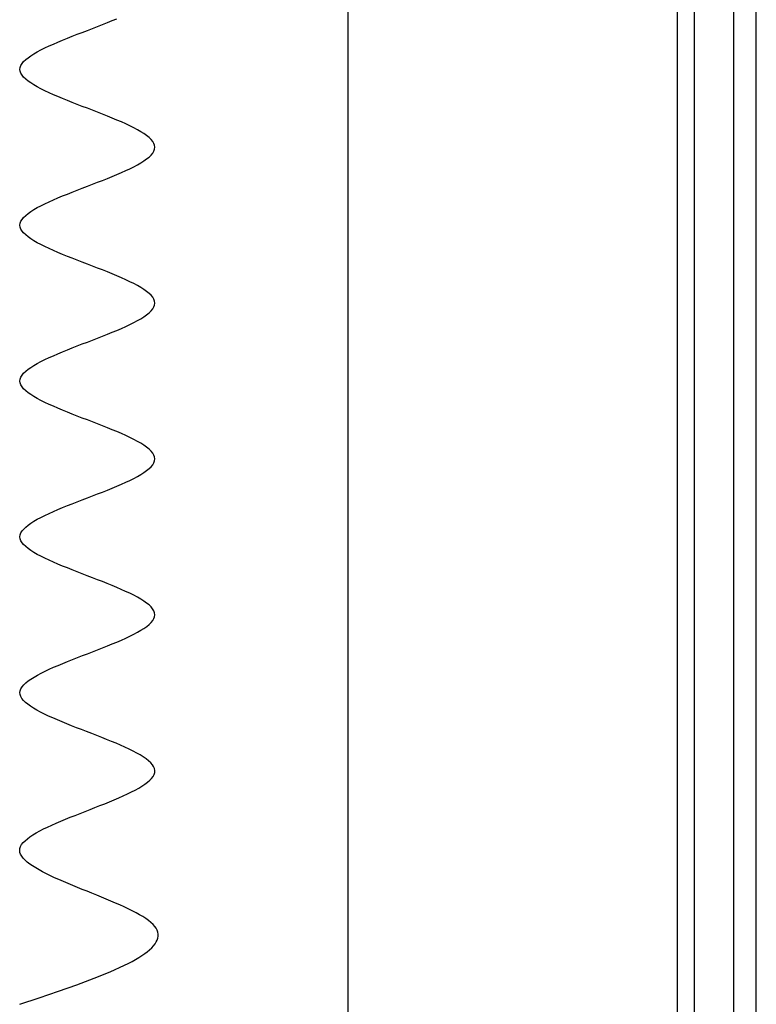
# Model space of a CAD drawing. Header units: millimetres. Extents: x 2502971067 to 2502991033, y 5626762590 to 5626807088.
# Tile 59 of 109: x 2502989638 to 2502989900, y 5626783285 to 5626783635. Entities that reach past the tile are written whole.
import ezdxf

# ---------------------------------------------------------------- set-up
doc = ezdxf.new("R2010")
doc.units = ezdxf.units.MM
doc.layers.add('A_Fenster-Fassade', color=2, linetype='Continuous')
doc.layers.add('I_Möbel', color=2, linetype='Continuous')

msp = doc.modelspace()

# ---------------------------------------------------------------- linework, layer by layer
at = {"layer": 'A_Fenster-Fassade'}
for p, q in [((2502989755, 5626772434.99819), (2502989755, 5626805959.996645)), ((2502989872.189, 5626783222.22795), (2502989872.189, 5626784397.77439)), ((2502989878.189, 5626783222.22795), (2502989878.189, 5626784397.77439)), ((2502989892.189, 5626783222.22795), (2502989892.189, 5626784397.77439)), ((2502989900.189, 5626783222.22795), (2502989900.189, 5626784397.77439))]:
    msp.add_line(p, q, dxfattribs=at)
at = {"layer": 'I_Möbel'}
for p, q in [((2502989665.79205, 5626783632.91236), (2502989667.56408, 5626783633.60539)), ((2502989667.56408, 5626783633.60539), (2502989669.30911, 5626783634.29842)), ((2502989669.30911, 5626783634.29842), (2502989671.01812, 5626783634.99145)), ((2502989671.01812, 5626783634.99145), (2502989672.68213, 5626783635.68448)), ((2502989656.84185, 5626783629.44721), (2502989658.61388, 5626783630.14024)), ((2502989658.61388, 5626783630.14024), (2502989660.40392, 5626783630.83327)), ((2502989660.40392, 5626783630.83327), (2502989662.20297, 5626783631.5263)), ((2502989662.20297, 5626783631.5263), (2502989664.00201, 5626783632.21933)), ((2502989664.00201, 5626783632.21933), (2502989665.79205, 5626783632.91236)), ((2502989648.56685, 5626783625.98207), (2502989650.11382, 5626783626.6751)), ((2502989650.11382, 5626783626.6751), (2502989651.7238, 5626783627.36813)), ((2502989651.7238, 5626783627.36813), (2502989653.38781, 5626783628.06115)), ((2502989653.38781, 5626783628.06115), (2502989655.09682, 5626783628.75418)), ((2502989655.09682, 5626783628.75418), (2502989656.84185, 5626783629.44721)), ((2502989642.0924, 5626783622.51692), (2502989643.18923, 5626783623.20995)), ((2502989643.18923, 5626783623.20995), (2502989644.39409, 5626783623.90298)), ((2502989644.39409, 5626783623.90298), (2502989645.69799, 5626783624.59601)), ((2502989645.69799, 5626783624.59601), (2502989647.09191, 5626783625.28904)), ((2502989647.09191, 5626783625.28904), (2502989648.56685, 5626783625.98207)), ((2502989638.54383, 5626783619.05177), (2502989638.96546, 5626783619.7448)), ((2502989638.96546, 5626783619.7448), (2502989639.54013, 5626783620.43783)), ((2502989639.54013, 5626783620.43783), (2502989640.25885, 5626783621.13086)), ((2502989640.25885, 5626783621.13086), (2502989641.1126, 5626783621.82389)), ((2502989641.1126, 5626783621.82389), (2502989642.0924, 5626783622.51692)), ((2502989638.19572, 5626783617.66571), (2502989638.28425, 5626783618.35874)), ((2502989638.28425, 5626783616.97269), (2502989638.19572, 5626783617.66571)), ((2502989638.28425, 5626783618.35874), (2502989638.54383, 5626783619.05177)), ((2502989638.54383, 5626783616.27966), (2502989638.28425, 5626783616.97269)), ((2502989638.96545, 5626783615.58663), (2502989638.54383, 5626783616.27966)), ((2502989639.54013, 5626783614.8936), (2502989638.96545, 5626783615.58663)), ((2502989640.25884, 5626783614.20057), (2502989639.54013, 5626783614.8936)), ((2502989641.1126, 5626783613.50754), (2502989640.25884, 5626783614.20057)), ((2502989642.0924, 5626783612.81451), (2502989641.1126, 5626783613.50754)), ((2502989643.18923, 5626783612.12148), (2502989642.0924, 5626783612.81451)), ((2502989644.39409, 5626783611.42845), (2502989643.18923, 5626783612.12148)), ((2502989645.69798, 5626783610.73542), (2502989644.39409, 5626783611.42845)), ((2502989647.0919, 5626783610.04239), (2502989645.69798, 5626783610.73542)), ((2502989648.56685, 5626783609.34936), (2502989647.0919, 5626783610.04239)), ((2502989650.11381, 5626783608.65633), (2502989648.56685, 5626783609.34936)), ((2502989651.7238, 5626783607.9633), (2502989650.11381, 5626783608.65633)), ((2502989653.3878, 5626783607.27027), (2502989651.7238, 5626783607.9633)), ((2502989655.09681, 5626783606.57725), (2502989653.3878, 5626783607.27027)), ((2502989656.84184, 5626783605.88422), (2502989655.09681, 5626783606.57725)), ((2502989658.61387, 5626783605.19119), (2502989656.84184, 5626783605.88422)), ((2502989660.40391, 5626783604.49816), (2502989658.61387, 5626783605.19119)), ((2502989662.20296, 5626783603.80513), (2502989660.40391, 5626783604.49816)), ((2502989664.002, 5626783603.1121), (2502989662.20296, 5626783603.80513)), ((2502989665.79204, 5626783602.41907), (2502989664.002, 5626783603.1121)), ((2502989667.56407, 5626783601.72604), (2502989665.79204, 5626783602.41907)), ((2502989669.3091, 5626783601.03301), (2502989667.56407, 5626783601.72604)), ((2502989671.01811, 5626783600.33998), (2502989669.3091, 5626783601.03301)), ((2502989672.68212, 5626783599.64695), (2502989671.01811, 5626783600.33998)), ((2502989674.2921, 5626783598.95392), (2502989672.68212, 5626783599.64695)), ((2502989675.83907, 5626783598.26089), (2502989674.2921, 5626783598.95392)), ((2502989677.31401, 5626783597.56786), (2502989675.83907, 5626783598.26089)), ((2502989678.70793, 5626783596.87483), (2502989677.31401, 5626783597.56786)), ((2502989680.01183, 5626783596.18181), (2502989678.70793, 5626783596.87483)), ((2502989681.21669, 5626783595.48878), (2502989680.01183, 5626783596.18181)), ((2502989682.31352, 5626783594.79575), (2502989681.21669, 5626783595.48878)), ((2502989683.29332, 5626783594.10272), (2502989682.31352, 5626783594.79575)), ((2502989684.14708, 5626783593.40969), (2502989683.29332, 5626783594.10272)), ((2502989684.86579, 5626783592.71666), (2502989684.14708, 5626783593.40969)), ((2502989685.44047, 5626783592.02363), (2502989684.86579, 5626783592.71666)), ((2502989685.8621, 5626783591.3306), (2502989685.44047, 5626783592.02363)), ((2502989684.8658, 5626783587.17242), (2502989685.44048, 5626783587.86545)), ((2502989685.44048, 5626783587.86545), (2502989685.8621, 5626783588.55848)), ((2502989686.12168, 5626783590.63757), (2502989685.8621, 5626783591.3306)), ((2502989685.8621, 5626783588.55848), (2502989686.12168, 5626783589.25151)), ((2502989686.2102, 5626783589.94454), (2502989686.12168, 5626783590.63757)), ((2502989686.12168, 5626783589.25151), (2502989686.2102, 5626783589.94454)), ((2502989680.01185, 5626783583.70728), (2502989681.21671, 5626783584.40031)), ((2502989681.21671, 5626783584.40031), (2502989682.31354, 5626783585.09334)), ((2502989682.31354, 5626783585.09334), (2502989683.29333, 5626783585.78637)), ((2502989683.29333, 5626783585.78637), (2502989684.14709, 5626783586.47939)), ((2502989684.14709, 5626783586.47939), (2502989684.8658, 5626783587.17242)), ((2502989672.68214, 5626783580.24213), (2502989674.29213, 5626783580.93516)), ((2502989674.29213, 5626783580.93516), (2502989675.83909, 5626783581.62819)), ((2502989675.83909, 5626783581.62819), (2502989677.31404, 5626783582.32122)), ((2502989677.31404, 5626783582.32122), (2502989678.70795, 5626783583.01425)), ((2502989678.70795, 5626783583.01425), (2502989680.01185, 5626783583.70728)), ((2502989664.00203, 5626783576.77698), (2502989665.79207, 5626783577.47001)), ((2502989665.79207, 5626783577.47001), (2502989667.5641, 5626783578.16304)), ((2502989667.5641, 5626783578.16304), (2502989669.30913, 5626783578.85607)), ((2502989669.30913, 5626783578.85607), (2502989671.01814, 5626783579.5491)), ((2502989671.01814, 5626783579.5491), (2502989672.68214, 5626783580.24213)), ((2502989655.09685, 5626783573.31184), (2502989656.84187, 5626783574.00487)), ((2502989656.84187, 5626783574.00487), (2502989658.61391, 5626783574.6979)), ((2502989658.61391, 5626783574.6979), (2502989660.40395, 5626783575.39092)), ((2502989660.40395, 5626783575.39092), (2502989662.20299, 5626783576.08395)), ((2502989662.20299, 5626783576.08395), (2502989664.00203, 5626783576.77698)), ((2502989647.09193, 5626783569.84669), (2502989648.56688, 5626783570.53972)), ((2502989648.56688, 5626783570.53972), (2502989650.11384, 5626783571.23275)), ((2502989650.11384, 5626783571.23275), (2502989651.72383, 5626783571.92578)), ((2502989651.72383, 5626783571.92578), (2502989653.38783, 5626783572.61881)), ((2502989653.38783, 5626783572.61881), (2502989655.09685, 5626783573.31184)), ((2502989641.11262, 5626783566.38154), (2502989642.09242, 5626783567.07457)), ((2502989642.09242, 5626783567.07457), (2502989643.18925, 5626783567.7676)), ((2502989643.18925, 5626783567.7676), (2502989644.39412, 5626783568.46063)), ((2502989644.39412, 5626783568.46063), (2502989645.69801, 5626783569.15366)), ((2502989645.69801, 5626783569.15366), (2502989647.09193, 5626783569.84669)), ((2502989638.28425, 5626783562.9164), (2502989638.54383, 5626783563.60943)), ((2502989638.54383, 5626783563.60943), (2502989638.96547, 5626783564.30246)), ((2502989638.96547, 5626783564.30246), (2502989639.54014, 5626783564.99548)), ((2502989639.54014, 5626783564.99548), (2502989640.25886, 5626783565.68851)), ((2502989640.25886, 5626783565.68851), (2502989641.11262, 5626783566.38154)), ((2502989638.19572, 5626783562.22337), (2502989638.28425, 5626783562.9164)), ((2502989638.28425, 5626783561.53034), (2502989638.19572, 5626783562.22337)), ((2502989638.54382, 5626783560.83731), (2502989638.28425, 5626783561.53034)), ((2502989638.96544, 5626783560.14428), (2502989638.54382, 5626783560.83731)), ((2502989639.54011, 5626783559.45125), (2502989638.96544, 5626783560.14428)), ((2502989640.25882, 5626783558.75822), (2502989639.54011, 5626783559.45125)), ((2502989641.11257, 5626783558.06519), (2502989640.25882, 5626783558.75822)), ((2502989642.09236, 5626783557.37216), (2502989641.11257, 5626783558.06519)), ((2502989643.18919, 5626783556.67913), (2502989642.09236, 5626783557.37216)), ((2502989644.39405, 5626783555.9861), (2502989643.18919, 5626783556.67913)), ((2502989645.69794, 5626783555.29307), (2502989644.39405, 5626783555.9861)), ((2502989647.09185, 5626783554.60004), (2502989645.69794, 5626783555.29307)), ((2502989648.56679, 5626783553.90702), (2502989647.09185, 5626783554.60004)), ((2502989650.11375, 5626783553.21399), (2502989648.56679, 5626783553.90702)), ((2502989651.72373, 5626783552.52096), (2502989650.11375, 5626783553.21399)), ((2502989653.38773, 5626783551.82793), (2502989651.72373, 5626783552.52096)), ((2502989655.09674, 5626783551.1349), (2502989653.38773, 5626783551.82793)), ((2502989656.84176, 5626783550.44187), (2502989655.09674, 5626783551.1349)), ((2502989658.61379, 5626783549.74884), (2502989656.84176, 5626783550.44187)), ((2502989660.40383, 5626783549.05581), (2502989658.61379, 5626783549.74884)), ((2502989662.20287, 5626783548.36278), (2502989660.40383, 5626783549.05581)), ((2502989664.00191, 5626783547.66975), (2502989662.20287, 5626783548.36278)), ((2502989665.79195, 5626783546.97672), (2502989664.00191, 5626783547.66975)), ((2502989667.56398, 5626783546.28369), (2502989665.79195, 5626783546.97672)), ((2502989669.30901, 5626783545.59066), (2502989667.56398, 5626783546.28369)), ((2502989671.01802, 5626783544.89763), (2502989669.30901, 5626783545.59066)), ((2502989672.68202, 5626783544.2046), (2502989671.01802, 5626783544.89763)), ((2502989674.29201, 5626783543.51158), (2502989672.68202, 5626783544.2046)), ((2502989675.83898, 5626783542.81855), (2502989674.29201, 5626783543.51158)), ((2502989677.31393, 5626783542.12552), (2502989675.83898, 5626783542.81855)), ((2502989678.70785, 5626783541.43249), (2502989677.31393, 5626783542.12552)), ((2502989680.01175, 5626783540.73946), (2502989678.70785, 5626783541.43249)), ((2502989681.21662, 5626783540.04643), (2502989680.01175, 5626783540.73946)), ((2502989682.31345, 5626783539.3534), (2502989681.21662, 5626783540.04643)), ((2502989683.29326, 5626783538.66037), (2502989682.31345, 5626783539.3534)), ((2502989684.14702, 5626783537.96734), (2502989683.29326, 5626783538.66037)), ((2502989684.86575, 5626783537.27431), (2502989684.14702, 5626783537.96734)), ((2502989685.44043, 5626783536.58128), (2502989684.86575, 5626783537.27431)), ((2502989685.86207, 5626783535.88825), (2502989685.44043, 5626783536.58128)), ((2502989686.12166, 5626783535.19522), (2502989685.86207, 5626783535.88825)), ((2502989684.86587, 5626783531.73008), (2502989685.44052, 5626783532.42311)), ((2502989685.44052, 5626783532.42311), (2502989685.86213, 5626783533.11614)), ((2502989685.86213, 5626783533.11614), (2502989686.12169, 5626783533.80916)), ((2502989686.2102, 5626783534.50219), (2502989686.12166, 5626783535.19522)), ((2502989686.12169, 5626783533.80916), (2502989686.2102, 5626783534.50219)), ((2502989680.012, 5626783528.26493), (2502989681.21684, 5626783528.95796)), ((2502989681.21684, 5626783528.95796), (2502989682.31366, 5626783529.65099)), ((2502989682.31366, 5626783529.65099), (2502989683.29343, 5626783530.34402)), ((2502989683.29343, 5626783530.34402), (2502989684.14717, 5626783531.03705)), ((2502989684.14717, 5626783531.03705), (2502989684.86587, 5626783531.73008)), ((2502989672.68239, 5626783524.79978), (2502989674.29235, 5626783525.49281)), ((2502989674.29235, 5626783525.49281), (2502989675.8393, 5626783526.18584)), ((2502989675.8393, 5626783526.18584), (2502989677.31423, 5626783526.87887)), ((2502989677.31423, 5626783526.87887), (2502989678.70813, 5626783527.5719)), ((2502989678.70813, 5626783527.5719), (2502989680.012, 5626783528.26493)), ((2502989662.20331, 5626783520.64161), (2502989664.00235, 5626783521.33464)), ((2502989664.00235, 5626783521.33464), (2502989665.79237, 5626783522.02767)), ((2502989665.79237, 5626783522.02767), (2502989667.56439, 5626783522.7207)), ((2502989667.56439, 5626783522.7207), (2502989669.3094, 5626783523.41372)), ((2502989669.3094, 5626783523.41372), (2502989671.0184, 5626783524.10675)), ((2502989671.0184, 5626783524.10675), (2502989672.68239, 5626783524.79978)), ((2502989653.38818, 5626783517.17646), (2502989655.0972, 5626783517.86949)), ((2502989655.0972, 5626783517.86949), (2502989656.84222, 5626783518.56252)), ((2502989656.84222, 5626783518.56252), (2502989658.61425, 5626783519.25555)), ((2502989658.61425, 5626783519.25555), (2502989660.40428, 5626783519.94858)), ((2502989660.40428, 5626783519.94858), (2502989662.20331, 5626783520.64161)), ((2502989645.69832, 5626783513.71131), (2502989647.09226, 5626783514.40434)), ((2502989647.09226, 5626783514.40434), (2502989648.56721, 5626783515.09737)), ((2502989648.56721, 5626783515.09737), (2502989650.11419, 5626783515.7904)), ((2502989650.11419, 5626783515.7904), (2502989651.72418, 5626783516.48343)), ((2502989651.72418, 5626783516.48343), (2502989653.38818, 5626783517.17646)), ((2502989640.25906, 5626783510.24617), (2502989641.11285, 5626783510.9392)), ((2502989641.11285, 5626783510.9392), (2502989642.09268, 5626783511.63223)), ((2502989642.09268, 5626783511.63223), (2502989643.18953, 5626783512.32525)), ((2502989643.18953, 5626783512.32525), (2502989644.39441, 5626783513.01828)), ((2502989644.39441, 5626783513.01828), (2502989645.69832, 5626783513.71131)), ((2502989638.19572, 5626783506.78102), (2502989638.2843, 5626783507.47405)), ((2502989638.2843, 5626783507.47405), (2502989638.54393, 5626783508.16708)), ((2502989638.54393, 5626783508.16708), (2502989638.9656, 5626783508.86011)), ((2502989638.9656, 5626783508.86011), (2502989639.54031, 5626783509.55314)), ((2502989639.54031, 5626783509.55314), (2502989640.25906, 5626783510.24617)), ((2502989638.28419, 5626783506.08799), (2502989638.19572, 5626783506.78102)), ((2502989638.54371, 5626783505.39496), (2502989638.28419, 5626783506.08799)), ((2502989638.96527, 5626783504.70193), (2502989638.54371, 5626783505.39496)), ((2502989639.53987, 5626783504.0089), (2502989638.96527, 5626783504.70193)), ((2502989640.25852, 5626783503.31587), (2502989639.53987, 5626783504.0089)), ((2502989641.11221, 5626783502.62284), (2502989640.25852, 5626783503.31587)), ((2502989642.09193, 5626783501.92981), (2502989641.11221, 5626783502.62284)), ((2502989643.18868, 5626783501.23679), (2502989642.09193, 5626783501.92981)), ((2502989644.39347, 5626783500.54376), (2502989643.18868, 5626783501.23679)), ((2502989645.69729, 5626783499.85073), (2502989644.39347, 5626783500.54376)), ((2502989647.09113, 5626783499.1577), (2502989645.69729, 5626783499.85073)), ((2502989648.56601, 5626783498.46467), (2502989647.09113, 5626783499.1577)), ((2502989650.1129, 5626783497.77164), (2502989648.56601, 5626783498.46467)), ((2502989651.72282, 5626783497.07861), (2502989650.1129, 5626783497.77164)), ((2502989653.38676, 5626783496.38558), (2502989651.72282, 5626783497.07861)), ((2502989655.09571, 5626783495.69255), (2502989653.38676, 5626783496.38558)), ((2502989656.84068, 5626783494.99952), (2502989655.09571, 5626783495.69255)), ((2502989658.61266, 5626783494.30649), (2502989656.84068, 5626783494.99952)), ((2502989660.40265, 5626783493.61346), (2502989658.61266, 5626783494.30649)), ((2502989662.20166, 5626783492.92043), (2502989660.40265, 5626783493.61346)), ((2502989664.00066, 5626783492.2274), (2502989662.20166, 5626783492.92043)), ((2502989665.79068, 5626783491.53437), (2502989664.00066, 5626783492.2274)), ((2502989667.56269, 5626783490.84135), (2502989665.79068, 5626783491.53437)), ((2502989669.30771, 5626783490.14832), (2502989667.56269, 5626783490.84135)), ((2502989671.01672, 5626783489.45529), (2502989669.30771, 5626783490.14832)), ((2502989672.68073, 5626783488.76226), (2502989671.01672, 5626783489.45529)), ((2502989674.29073, 5626783488.06923), (2502989672.68073, 5626783488.76226)), ((2502989675.83772, 5626783487.3762), (2502989674.29073, 5626783488.06923)), ((2502989677.31271, 5626783486.68317), (2502989675.83772, 5626783487.3762)), ((2502989678.70668, 5626783485.99014), (2502989677.31271, 5626783486.68317)), ((2502989680.01063, 5626783485.29711), (2502989678.70668, 5626783485.99014)), ((2502989681.21557, 5626783484.60408), (2502989680.01063, 5626783485.29711)), ((2502989682.31249, 5626783483.91105), (2502989681.21557, 5626783484.60408)), ((2502989683.29239, 5626783483.21802), (2502989682.31249, 5626783483.91105)), ((2502989684.14626, 5626783482.52499), (2502989683.29239, 5626783483.21802)), ((2502989684.86511, 5626783481.83196), (2502989684.14626, 5626783482.52499)), ((2502989685.43993, 5626783481.13893), (2502989684.86511, 5626783481.83196)), ((2502989685.86172, 5626783480.44591), (2502989685.43993, 5626783481.13893)), ((2502989686.12148, 5626783479.75288), (2502989685.86172, 5626783480.44591)), ((2502989686.2102, 5626783479.05985), (2502989686.12148, 5626783479.75288)), ((2502989684.14829, 5626783475.5947), (2502989684.86674, 5626783476.28773)), ((2502989684.86674, 5626783476.28773), (2502989685.44116, 5626783476.98076)), ((2502989685.44116, 5626783476.98076), (2502989685.86254, 5626783477.67379)), ((2502989685.86254, 5626783477.67379), (2502989686.12189, 5626783478.36682)), ((2502989686.12189, 5626783478.36682), (2502989686.2102, 5626783479.05985)), ((2502989678.71054, 5626783472.12955), (2502989680.01416, 5626783472.82258)), ((2502989680.01416, 5626783472.82258), (2502989681.21874, 5626783473.51561)), ((2502989681.21874, 5626783473.51561), (2502989682.31529, 5626783474.20864)), ((2502989682.31529, 5626783474.20864), (2502989683.29481, 5626783474.90167)), ((2502989683.29481, 5626783474.90167), (2502989684.14829, 5626783475.5947)), ((2502989671.02204, 5626783468.66441), (2502989672.68579, 5626783469.35744)), ((2502989672.68579, 5626783469.35744), (2502989674.29552, 5626783470.05047)), ((2502989674.29552, 5626783470.05047), (2502989675.84223, 5626783470.74349)), ((2502989675.84223, 5626783470.74349), (2502989677.3169, 5626783471.43652)), ((2502989677.3169, 5626783471.43652), (2502989678.71054, 5626783472.12955)), ((2502989662.20784, 5626783465.19926), (2502989664.00673, 5626783465.89229)), ((2502989664.00673, 5626783465.89229), (2502989665.7966, 5626783466.58532)), ((2502989665.7966, 5626783466.58532), (2502989667.56844, 5626783467.27835)), ((2502989667.56844, 5626783467.27835), (2502989669.31325, 5626783467.97138)), ((2502989669.31325, 5626783467.97138), (2502989671.02204, 5626783468.66441)), ((2502989653.39304, 5626783461.73411), (2502989655.10204, 5626783462.42714)), ((2502989655.10204, 5626783462.42714), (2502989656.84703, 5626783463.12017)), ((2502989656.84703, 5626783463.12017), (2502989658.61899, 5626783463.8132)), ((2502989658.61899, 5626783463.8132), (2502989660.40893, 5626783464.50623)), ((2502989660.40893, 5626783464.50623), (2502989662.20784, 5626783465.19926)), ((2502989644.39858, 5626783457.57594), (2502989645.7027, 5626783458.26897)), ((2502989645.7027, 5626783458.26897), (2502989647.09681, 5626783458.962)), ((2502989647.09681, 5626783458.962), (2502989648.57189, 5626783459.65503)), ((2502989648.57189, 5626783459.65503), (2502989650.11896, 5626783460.34805)), ((2502989650.11896, 5626783460.34805), (2502989651.72901, 5626783461.04108)), ((2502989651.72901, 5626783461.04108), (2502989653.39304, 5626783461.73411)), ((2502989639.5427, 5626783454.11079), (2502989640.2619, 5626783454.80382)), ((2502989640.2619, 5626783454.80382), (2502989641.1161, 5626783455.49685)), ((2502989641.1161, 5626783455.49685), (2502989642.09627, 5626783456.18988)), ((2502989642.09627, 5626783456.18988), (2502989643.19343, 5626783456.88291)), ((2502989643.19343, 5626783456.88291), (2502989644.39858, 5626783457.57594)), ((2502989638.19572, 5626783451.33867), (2502989638.28499, 5626783452.0317)), ((2502989638.28345, 5626783450.64564), (2502989638.19572, 5626783451.33867)), ((2502989638.28499, 5626783452.0317), (2502989638.54524, 5626783452.72473)), ((2502989638.54524, 5626783452.72473), (2502989638.96747, 5626783453.41776)), ((2502989638.96747, 5626783453.41776), (2502989639.5427, 5626783454.11079)), ((2502989638.54217, 5626783449.95261), (2502989638.28345, 5626783450.64564)), ((2502989638.96288, 5626783449.25958), (2502989638.54217, 5626783449.95261)), ((2502989639.5366, 5626783448.56656), (2502989638.96288, 5626783449.25958)), ((2502989640.25433, 5626783447.87353), (2502989639.5366, 5626783448.56656)), ((2502989641.10707, 5626783447.1805), (2502989640.25433, 5626783447.87353)), ((2502989642.08583, 5626783446.48747), (2502989641.10707, 5626783447.1805)), ((2502989643.18161, 5626783445.79444), (2502989642.08583, 5626783446.48747)), ((2502989644.38543, 5626783445.10141), (2502989643.18161, 5626783445.79444)), ((2502989645.68827, 5626783444.40838), (2502989644.38543, 5626783445.10141)), ((2502989647.08116, 5626783443.71535), (2502989645.68827, 5626783444.40838)), ((2502989648.55509, 5626783443.02232), (2502989647.08116, 5626783443.71535)), ((2502989650.10107, 5626783442.32929), (2502989648.55509, 5626783443.02232)), ((2502989651.71011, 5626783441.63626), (2502989650.10107, 5626783442.32929)), ((2502989653.3732, 5626783440.94323), (2502989651.71011, 5626783441.63626)), ((2502989655.08136, 5626783440.2502), (2502989653.3732, 5626783440.94323)), ((2502989656.82559, 5626783439.55717), (2502989655.08136, 5626783440.2502)), ((2502989658.5969, 5626783438.86414), (2502989656.82559, 5626783439.55717)), ((2502989660.38628, 5626783438.17112), (2502989658.5969, 5626783438.86414)), ((2502989662.18476, 5626783437.47809), (2502989660.38628, 5626783438.17112)), ((2502989663.98332, 5626783436.78506), (2502989662.18476, 5626783437.47809)), ((2502989665.77298, 5626783436.09203), (2502989663.98332, 5626783436.78506)), ((2502989667.54474, 5626783435.399), (2502989665.77298, 5626783436.09203)), ((2502989669.28961, 5626783434.70597), (2502989667.54474, 5626783435.399)), ((2502989670.99859, 5626783434.01294), (2502989669.28961, 5626783434.70597)), ((2502989672.66269, 5626783433.31991), (2502989670.99859, 5626783434.01294)), ((2502989674.27291, 5626783432.62688), (2502989672.66269, 5626783433.31991)), ((2502989675.82025, 5626783431.93385), (2502989674.27291, 5626783432.62688)), ((2502989677.29573, 5626783431.24082), (2502989675.82025, 5626783431.93385)), ((2502989678.69035, 5626783430.54779), (2502989677.29573, 5626783431.24082)), ((2502989679.9951, 5626783429.85476), (2502989678.69035, 5626783430.54779)), ((2502989681.20101, 5626783429.16173), (2502989679.9951, 5626783429.85476)), ((2502989682.29907, 5626783428.4687), (2502989681.20101, 5626783429.16173)), ((2502989683.28029, 5626783427.77568), (2502989682.29907, 5626783428.4687)), ((2502989684.13567, 5626783427.08265), (2502989683.28029, 5626783427.77568)), ((2502989684.85622, 5626783426.38962), (2502989684.13567, 5626783427.08265)), ((2502989685.43294, 5626783425.69659), (2502989684.85622, 5626783426.38962)), ((2502989685.85684, 5626783425.00356), (2502989685.43294, 5626783425.69659)), ((2502989686.11893, 5626783424.31053), (2502989685.85684, 5626783425.00356)), ((2502989686.2102, 5626783423.6175), (2502989686.11893, 5626783424.31053)), ((2502989686.12467, 5626783422.92447), (2502989686.2102, 5626783423.6175)), ((2502989683.31397, 5626783419.45932), (2502989684.16394, 5626783420.15235)), ((2502989684.16394, 5626783420.15235), (2502989684.87896, 5626783420.84538)), ((2502989684.87896, 5626783420.84538), (2502989685.45007, 5626783421.53841)), ((2502989685.45007, 5626783421.53841), (2502989685.8683, 5626783422.23144)), ((2502989685.8683, 5626783422.23144), (2502989686.12467, 5626783422.92447)), ((2502989677.35413, 5626783415.99418), (2502989678.74419, 5626783416.68721)), ((2502989678.74419, 5626783416.68721), (2502989680.04418, 5626783417.38024)), ((2502989680.04418, 5626783417.38024), (2502989681.24512, 5626783418.07326)), ((2502989681.24512, 5626783418.07326), (2502989682.33804, 5626783418.76629)), ((2502989682.33804, 5626783418.76629), (2502989683.31397, 5626783419.45932)), ((2502989669.3668, 5626783412.52903), (2502989671.07263, 5626783413.22206)), ((2502989671.07263, 5626783413.22206), (2502989672.73324, 5626783413.91509)), ((2502989672.73324, 5626783413.91509), (2502989674.33968, 5626783414.60812)), ((2502989674.33968, 5626783414.60812), (2502989675.88297, 5626783415.30115)), ((2502989675.88297, 5626783415.30115), (2502989677.35413, 5626783415.99418)), ((2502989660.47365, 5626783409.06388), (2502989662.27091, 5626783409.75691)), ((2502989662.27091, 5626783409.75691), (2502989664.06782, 5626783410.44994)), ((2502989664.06782, 5626783410.44994), (2502989665.85543, 5626783411.14297)), ((2502989665.85543, 5626783411.14297), (2502989667.62474, 5626783411.836)), ((2502989667.62474, 5626783411.836), (2502989669.3668, 5626783412.52903)), ((2502989651.79634, 5626783405.59874), (2502989653.4607, 5626783406.29177)), ((2502989653.4607, 5626783406.29177), (2502989655.16958, 5626783406.9848)), ((2502989655.16958, 5626783406.9848), (2502989656.91401, 5626783407.67782)), ((2502989656.91401, 5626783407.67782), (2502989658.68503, 5626783408.37085)), ((2502989658.68503, 5626783408.37085), (2502989660.47365, 5626783409.06388)), ((2502989644.45653, 5626783402.13359), (2502989645.76365, 5626783402.82662)), ((2502989645.76365, 5626783402.82662), (2502989647.16017, 5626783403.51965)), ((2502989647.16017, 5626783403.51965), (2502989648.6371, 5626783404.21268)), ((2502989648.6371, 5626783404.21268), (2502989650.18549, 5626783404.90571)), ((2502989650.18549, 5626783404.90571), (2502989651.79634, 5626783405.59874)), ((2502989639.57589, 5626783398.66844), (2502989640.30144, 5626783399.36147)), ((2502989640.30144, 5626783399.36147), (2502989641.16126, 5626783400.0545)), ((2502989641.16126, 5626783400.0545), (2502989642.14636, 5626783400.74753)), ((2502989642.14636, 5626783400.74753), (2502989643.24778, 5626783401.44056)), ((2502989643.24778, 5626783401.44056), (2502989644.45653, 5626783402.13359)), ((2502989638.19572, 5626783395.89633), (2502989638.29451, 5626783396.58935)), ((2502989638.27309, 5626783395.2033), (2502989638.19572, 5626783395.89633)), ((2502989638.52068, 5626783394.51027), (2502989638.27309, 5626783395.2033)), ((2502989638.29451, 5626783396.58935), (2502989638.56345, 5626783397.28238)), ((2502989638.56345, 5626783397.28238), (2502989638.99356, 5626783397.97541)), ((2502989638.99356, 5626783397.97541), (2502989639.57589, 5626783398.66844)), ((2502989638.92962, 5626783393.81724), (2502989638.52068, 5626783394.51027)), ((2502989639.49101, 5626783393.12421), (2502989638.92962, 5626783393.81724)), ((2502989640.19594, 5626783392.43118), (2502989639.49101, 5626783393.12421)), ((2502989641.03555, 5626783391.73815), (2502989640.19594, 5626783392.43118)), ((2502989642.00091, 5626783391.04512), (2502989641.03555, 5626783391.73815)), ((2502989643.08316, 5626783390.35209), (2502989642.00091, 5626783391.04512)), ((2502989644.27339, 5626783389.65906), (2502989643.08316, 5626783390.35209)), ((2502989645.56271, 5626783388.96603), (2502989644.27339, 5626783389.65906)), ((2502989646.94222, 5626783388.273), (2502989645.56271, 5626783388.96603)), ((2502989648.40304, 5626783387.57997), (2502989646.94222, 5626783388.273)), ((2502989649.93627, 5626783386.88694), (2502989648.40304, 5626783387.57997)), ((2502989651.53302, 5626783386.19391), (2502989649.93627, 5626783386.88694)), ((2502989653.18439, 5626783385.50089), (2502989651.53302, 5626783386.19391)), ((2502989654.8815, 5626783384.80786), (2502989653.18439, 5626783385.50089)), ((2502989656.61545, 5626783384.11483), (2502989654.8815, 5626783384.80786)), ((2502989658.37734, 5626783383.4218), (2502989656.61545, 5626783384.11483)), ((2502989660.15828, 5626783382.72877), (2502989658.37734, 5626783383.4218)), ((2502989661.94939, 5626783382.03574), (2502989660.15828, 5626783382.72877)), ((2502989663.74177, 5626783381.34271), (2502989661.94939, 5626783382.03574)), ((2502989665.52652, 5626783380.64968), (2502989663.74177, 5626783381.34271)), ((2502989667.29475, 5626783379.95665), (2502989665.52652, 5626783380.64968)), ((2502989669.03757, 5626783379.26362), (2502989667.29475, 5626783379.95665)), ((2502989670.74609, 5626783378.57059), (2502989669.03757, 5626783379.26362)), ((2502989672.41141, 5626783377.87756), (2502989670.74609, 5626783378.57059)), ((2502989674.02464, 5626783377.18453), (2502989672.41141, 5626783377.87756)), ((2502989675.57688, 5626783376.4915), (2502989674.02464, 5626783377.18453)), ((2502989677.05926, 5626783375.79847), (2502989675.57688, 5626783376.4915)), ((2502989678.46286, 5626783375.10545), (2502989677.05926, 5626783375.79847)), ((2502989679.77881, 5626783374.41242), (2502989678.46286, 5626783375.10545)), ((2502989680.99819, 5626783373.71939), (2502989679.77881, 5626783374.41242)), ((2502989682.11214, 5626783373.02636), (2502989680.99819, 5626783373.71939)), ((2502989683.11174, 5626783372.33333), (2502989682.11214, 5626783373.02636)), ((2502989683.98811, 5626783371.6403), (2502989683.11174, 5626783372.33333)), ((2502989684.73235, 5626783370.94727), (2502989683.98811, 5626783371.6403)), ((2502989685.33557, 5626783370.25424), (2502989684.73235, 5626783370.94727)), ((2502989685.78889, 5626783369.56121), (2502989685.33557, 5626783370.25424)), ((2502989686.08339, 5626783368.86818), (2502989685.78889, 5626783369.56121)), ((2502989685.94847, 5626783366.78909), (2502989686.16334, 5626783367.48212)), ((2502989686.2102, 5626783368.17515), (2502989686.08339, 5626783368.86818)), ((2502989686.16334, 5626783367.48212), (2502989686.2102, 5626783368.17515)), ((2502989682.65495, 5626783363.32395), (2502989683.58091, 5626783364.01698)), ((2502989683.58091, 5626783364.01698), (2502989684.38183, 5626783364.71001)), ((2502989684.38183, 5626783364.71001), (2502989685.04913, 5626783365.40303)), ((2502989685.04913, 5626783365.40303), (2502989685.57421, 5626783366.09606)), ((2502989685.57421, 5626783366.09606), (2502989685.94847, 5626783366.78909)), ((2502989676.45042, 5626783359.8588), (2502989677.87265, 5626783360.55183)), ((2502989677.87265, 5626783360.55183), (2502989679.21281, 5626783361.24486)), ((2502989679.21281, 5626783361.24486), (2502989680.46231, 5626783361.93789)), ((2502989680.46231, 5626783361.93789), (2502989681.61255, 5626783362.63092)), ((2502989681.61255, 5626783362.63092), (2502989682.65495, 5626783363.32395)), ((2502989668.40902, 5626783356.39365), (2502989670.11269, 5626783357.08668)), ((2502989670.11269, 5626783357.08668), (2502989671.77726, 5626783357.77971)), ((2502989671.77726, 5626783357.77971), (2502989673.39414, 5626783358.47274)), ((2502989673.39414, 5626783358.47274), (2502989674.95472, 5626783359.16577)), ((2502989674.95472, 5626783359.16577), (2502989676.45042, 5626783359.8588)), ((2502989659.60485, 5626783352.92851), (2502989661.37515, 5626783353.62154)), ((2502989661.37515, 5626783353.62154), (2502989663.14931, 5626783354.31457)), ((2502989663.14931, 5626783354.31457), (2502989664.91873, 5626783355.00759)), ((2502989664.91873, 5626783355.00759), (2502989666.67484, 5626783355.70062)), ((2502989666.67484, 5626783355.70062), (2502989668.40902, 5626783356.39365)), ((2502989651.11204, 5626783349.46336), (2502989652.73414, 5626783350.15639)), ((2502989652.73414, 5626783350.15639), (2502989654.40306, 5626783350.84942)), ((2502989654.40306, 5626783350.84942), (2502989656.11021, 5626783351.54245)), ((2502989656.11021, 5626783351.54245), (2502989657.84701, 5626783352.23548)), ((2502989657.84701, 5626783352.23548), (2502989659.60485, 5626783352.92851)), ((2502989644.0047, 5626783345.99821), (2502989645.26377, 5626783346.69124)), ((2502989645.26377, 5626783346.69124), (2502989646.61263, 5626783347.38427)), ((2502989646.61263, 5626783347.38427), (2502989648.0427, 5626783348.0773)), ((2502989648.0427, 5626783348.0773), (2502989649.54536, 5626783348.77033)), ((2502989649.54536, 5626783348.77033), (2502989651.11204, 5626783349.46336)), ((2502989639.35694, 5626783342.53307), (2502989640.03817, 5626783343.2261)), ((2502989640.03817, 5626783343.2261), (2502989640.85215, 5626783343.91913)), ((2502989640.85215, 5626783343.91913), (2502989641.79029, 5626783344.61215)), ((2502989641.79029, 5626783344.61215), (2502989642.84401, 5626783345.30518)), ((2502989642.84401, 5626783345.30518), (2502989644.0047, 5626783345.99821)), ((2502989638.12877, 5626783339.76095), (2502989638.19572, 5626783340.45398)), ((2502989638.22147, 5626783339.06792), (2502989638.12877, 5626783339.76095)), ((2502989638.19572, 5626783340.45398), (2502989638.42713, 5626783341.14701)), ((2502989638.42713, 5626783341.14701), (2502989638.81706, 5626783341.84004)), ((2502989638.81706, 5626783341.84004), (2502989639.35694, 5626783342.53307)), ((2502989638.46635, 5626783338.37489), (2502989638.22147, 5626783339.06792)), ((2502989638.85594, 5626783337.68186), (2502989638.46635, 5626783338.37489)), ((2502989639.38276, 5626783336.98883), (2502989638.85594, 5626783337.68186)), ((2502989640.03934, 5626783336.2958), (2502989639.38276, 5626783336.98883)), ((2502989640.8182, 5626783335.60277), (2502989640.03934, 5626783336.2958)), ((2502989641.71188, 5626783334.90974), (2502989640.8182, 5626783335.60277)), ((2502989642.7129, 5626783334.21671), (2502989641.71188, 5626783334.90974)), ((2502989643.81379, 5626783333.52368), (2502989642.7129, 5626783334.21671)), ((2502989645.00707, 5626783332.83066), (2502989643.81379, 5626783333.52368)), ((2502989646.28527, 5626783332.13763), (2502989645.00707, 5626783332.83066)), ((2502989647.64091, 5626783331.4446), (2502989646.28527, 5626783332.13763)), ((2502989649.06653, 5626783330.75157), (2502989647.64091, 5626783331.4446)), ((2502989650.55465, 5626783330.05854), (2502989649.06653, 5626783330.75157)), ((2502989652.09779, 5626783329.36551), (2502989650.55465, 5626783330.05854)), ((2502989653.68848, 5626783328.67248), (2502989652.09779, 5626783329.36551)), ((2502989655.31926, 5626783327.97945), (2502989653.68848, 5626783328.67248)), ((2502989656.98264, 5626783327.28642), (2502989655.31926, 5626783327.97945)), ((2502989658.67115, 5626783326.59339), (2502989656.98264, 5626783327.28642)), ((2502989660.37733, 5626783325.90036), (2502989658.67115, 5626783326.59339)), ((2502989662.09368, 5626783325.20733), (2502989660.37733, 5626783325.90036)), ((2502989663.81276, 5626783324.5143), (2502989662.09368, 5626783325.20733)), ((2502989665.52706, 5626783323.82127), (2502989663.81276, 5626783324.5143)), ((2502989667.22914, 5626783323.12824), (2502989665.52706, 5626783323.82127)), ((2502989668.91151, 5626783322.43522), (2502989667.22914, 5626783323.12824)), ((2502989670.56669, 5626783321.74219), (2502989668.91151, 5626783322.43522)), ((2502989672.18722, 5626783321.04916), (2502989670.56669, 5626783321.74219)), ((2502989673.76562, 5626783320.35613), (2502989672.18722, 5626783321.04916)), ((2502989675.29443, 5626783319.6631), (2502989673.76562, 5626783320.35613)), ((2502989676.76615, 5626783318.97007), (2502989675.29443, 5626783319.6631)), ((2502989678.17333, 5626783318.27704), (2502989676.76615, 5626783318.97007)), ((2502989679.50849, 5626783317.58401), (2502989678.17333, 5626783318.27704)), ((2502989680.76415, 5626783316.89098), (2502989679.50849, 5626783317.58401)), ((2502989681.93284, 5626783316.19795), (2502989680.76415, 5626783316.89098)), ((2502989683.00709, 5626783315.50492), (2502989681.93284, 5626783316.19795)), ((2502989683.97942, 5626783314.81189), (2502989683.00709, 5626783315.50492)), ((2502989684.84237, 5626783314.11886), (2502989683.97942, 5626783314.81189)), ((2502989685.58845, 5626783313.42583), (2502989684.84237, 5626783314.11886)), ((2502989686.2102, 5626783312.7328), (2502989685.58845, 5626783313.42583)), ((2502989686.70194, 5626783312.03978), (2502989686.2102, 5626783312.7328)), ((2502989687.06516, 5626783311.34675), (2502989686.70194, 5626783312.03978)), ((2502989687.30316, 5626783310.65372), (2502989687.06516, 5626783311.34675)), ((2502989686.73023, 5626783307.18857), (2502989687.06889, 5626783307.8816)), ((2502989687.06889, 5626783307.8816), (2502989687.29881, 5626783308.57463)), ((2502989687.29881, 5626783308.57463), (2502989687.41669, 5626783309.26766)), ((2502989687.41924, 5626783309.96069), (2502989687.30316, 5626783310.65372)), ((2502989687.41669, 5626783309.26766), (2502989687.41924, 5626783309.96069)), ((2502989683.52112, 5626783303.72342), (2502989684.35407, 5626783304.41645)), ((2502989684.35407, 5626783304.41645), (2502989685.09475, 5626783305.10948)), ((2502989685.09475, 5626783305.10948), (2502989685.73986, 5626783305.80251)), ((2502989685.73986, 5626783305.80251), (2502989686.28612, 5626783306.49554)), ((2502989686.28612, 5626783306.49554), (2502989686.73023, 5626783307.18857)), ((2502989678.08774, 5626783300.25828), (2502989679.33259, 5626783300.95131)), ((2502989679.33259, 5626783300.95131), (2502989680.50164, 5626783301.64434)), ((2502989680.50164, 5626783301.64434), (2502989681.59161, 5626783302.33736)), ((2502989681.59161, 5626783302.33736), (2502989682.59921, 5626783303.03039)), ((2502989682.59921, 5626783303.03039), (2502989683.52112, 5626783303.72342)), ((2502989670.30458, 5626783296.56212), (2502989675.38385, 5626783298.87222)), ((2502989675.38385, 5626783298.87222), (2502989676.7704, 5626783299.56525)), ((2502989676.7704, 5626783299.56525), (2502989678.08774, 5626783300.25828)), ((2502989658.4374, 5626783291.94192), (2502989664.61508, 5626783294.25202)), ((2502989664.61508, 5626783294.25202), (2502989670.30458, 5626783296.56212)), ((2502989651.89358, 5626783289.63183), (2502989658.4374, 5626783291.94192)), ((2502989638.19572, 5626783285.01163), (2502989645.10568, 5626783287.32173)), ((2502989645.10568, 5626783287.32173), (2502989651.89358, 5626783289.63183))]:
    msp.add_line(p, q, dxfattribs=at)

doc.saveas('drawing.dxf')
